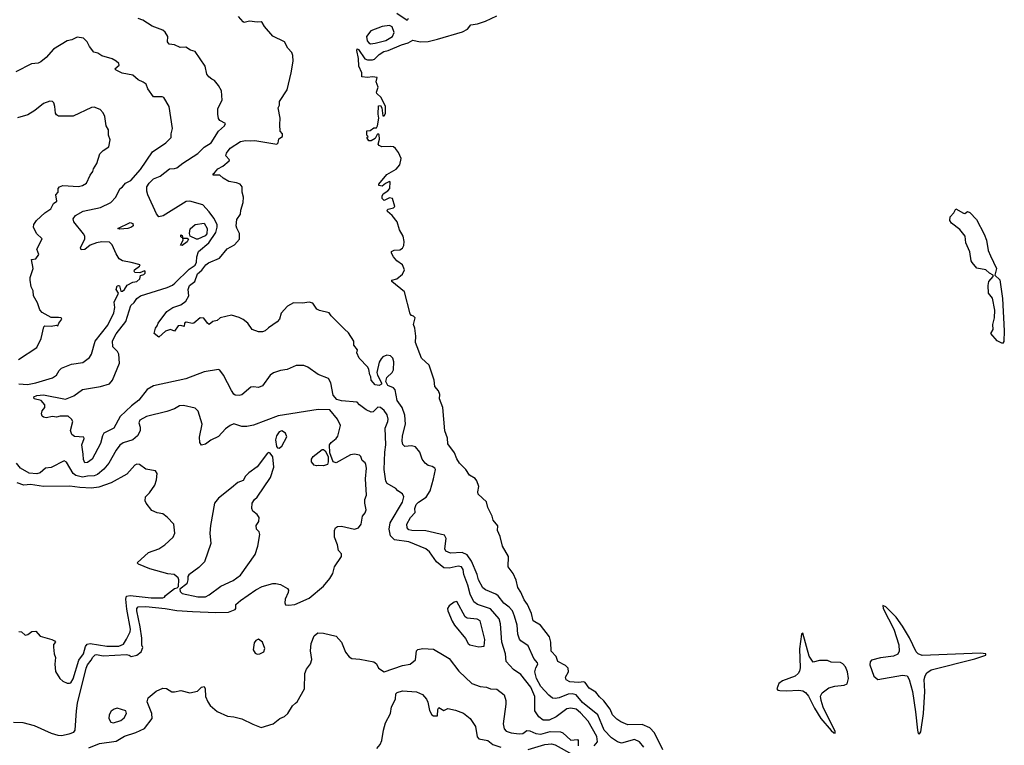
# Model space of a CAD drawing. Extents: x 1966327 to 2147849, y 395140 to 552178.
# Tile 133 of 256: x 2032782 to 2040380, y 457989 to 463585. Entities that reach past the tile are written whole.
import ezdxf

# ---------------------------------------------------------------- set-up
doc = ezdxf.new("R2010")
doc.units = 0

msp = doc.modelspace()

# ---------------------------------------------------------------- linework, layer by layer
at = {"layer": '0CON20XD'}
for points in [[(2033545.4, 461005), (2033535.7, 461025.7), (2033501.3, 461061.3), (2033497.9, 461107.9), (2033525, 461162.3), (2033601.8, 461258.2), (2033639.4, 461380.6), (2033665.9, 461404.1), (2033685.6, 461435), (2033715, 461455.4), (2033920.5, 461519.5), (2033961.9, 461538.1), (2033978, 461552), (2034090.1, 461659.9), (2034135, 461691.5), (2034145.8, 461715), (2034147.9, 461755), (2034162.4, 461797.6), (2034240, 461865), (2034295, 461943.8), (2034305.5, 461985), (2034304.4, 462005), (2034280.8, 462055), (2034245, 462103.8), (2034195, 462155.8), (2034095.3, 462185.3), (2034065, 462182.9), (2033887.6, 462072.4), (2033855, 462064), (2033837.3, 462087.3), (2033771.2, 462235), (2033762.7, 462262.7), (2033761.9, 462295), (2033781.2, 462325), (2033815, 462358.2), (2033865, 462377.5), (2033936.7, 462435), (2033975, 462436.2), (2033995, 462443.1), (2034040.9, 462479.1), (2034157.3, 462552.7), (2034205, 462602.5), (2034258, 462635), (2034315.7, 462725), (2034362.5, 462765), (2034368.8, 462785), (2034325, 462807.1), (2034315, 462823.8), (2034311.1, 462855), (2034311.4, 462898.6), (2034342.9, 462965), (2034338.8, 463035), (2034315, 463078), (2034284.5, 463114.5), (2034265.5, 463125.5), (2034240, 463145), (2034226, 463165), (2034212, 463225), (2034135, 463338.8), (2034099.3, 463349.3), (2034062.7, 463372.7), (2034019.2, 463369.2), (2033975, 463390.9), (2033935, 463395.8), (2033923.1, 463415), (2033925.5, 463455.5), (2033905, 463487.5), (2033885, 463502.9), (2033805, 463535.8), (2033731.4, 463581.4), (2033695, 463593.5)], [(2037597.6, 457975), (2037565, 458016.2), (2037525, 458032.4), (2037425, 458006.4), (2037395, 458015.9), (2037347.7, 458047.7), (2037292.1, 458105), (2037243.5, 458223.5), (2037125, 458319.1), (2037075, 458377.1), (2037045, 458384.7), (2037015, 458383.2), (2036945, 458354.1), (2036915, 458348.9), (2036893.4, 458353.4), (2036865, 458374.4), (2036803.1, 458443.1), (2036769.4, 458505), (2036757.8, 458555), (2036764.6, 458585.4), (2036780.6, 458615), (2036778.1, 458625), (2036748.7, 458658.7), (2036704.5, 458755), (2036647.8, 458795), (2036638, 458808), (2036626.9, 458845), (2036620.8, 458915), (2036600.8, 458985), (2036585.4, 459025.4), (2036559.6, 459055), (2036517.5, 459085), (2036475, 459140.6), (2036455.4, 459155.4), (2036375, 459186.7), (2036355, 459204.3), (2036322, 459265), (2036311.5, 459305), (2036268.1, 459408.1), (2036235, 459458.8), (2036195, 459476.9), (2036105, 459470.9), (2036070.6, 459485), (2036063.3, 459505), (2036072.7, 459582.7), (2036060.5, 459610.5), (2035915, 459644), (2035806.7, 459645), (2035785, 459651.8), (2035771.1, 459665), (2035768.2, 459695), (2035796.5, 459745), (2035832.5, 459785), (2035830.8, 459815), (2035842.2, 459845), (2035860, 459865), (2035917.1, 459902.9), (2035948.7, 459951.3), (2035976, 460045), (2035990.8, 460115), (2035985.5, 460125), (2035965, 460139.3), (2035935, 460145.5), (2035910, 460165), (2035886.6, 460196.6), (2035869.1, 460249.1), (2035835, 460289.4), (2035805, 460298.2), (2035755, 460292.9), (2035738.8, 460308.8), (2035732, 460335), (2035735.2, 460374.8), (2035757.6, 460465), (2035753.3, 460535), (2035733, 460593), (2035695, 460647.5), (2035680, 460730), (2035665, 460744.5), (2035623.8, 460763.8), (2035606, 460795), (2035614, 460825), (2035655, 460864), (2035665.6, 460885), (2035670, 460945), (2035660, 460975), (2035642.7, 460992.7), (2035615, 460998.8), (2035584.2, 460985.8), (2035570, 460970), (2035556.4, 460943.6), (2035538, 460865), (2035542.3, 460842.3), (2035572.5, 460785), (2035572.5, 460775), (2035555, 460763.3), (2035525, 460770), (2035493.3, 460805), (2035491.7, 460831.7), (2035482.5, 460845), (2035477, 460887), (2035467.5, 460905), (2035402.5, 460975), (2035382.5, 461015), (2035387.5, 461037.5), (2035360, 461075), (2035360, 461105), (2035319.3, 461169.3), (2035287, 461197), (2035185, 461300), (2035170, 461325), (2035095, 461342.5), (2035075, 461352.5), (2035045, 461397.5), (2035015, 461406), (2034965, 461399.4), (2034895, 461400), (2034848.8, 461375), (2034799.1, 461320.9), (2034785.6, 461275), (2034767.8, 461255), (2034700.7, 461209.3), (2034675, 461184.4), (2034655, 461177.1), (2034625, 461178), (2034575, 461196.7), (2034541.2, 461245), (2034505, 461273.8), (2034475, 461288.8), (2034415, 461306), (2034327.5, 461285), (2034305.5, 461264.5), (2034272.1, 461257.9), (2034245, 461234.3), (2034230, 461245), (2034202.3, 461282.3), (2034175, 461285.8), (2034125, 461244), (2034115, 461240.8), (2034067.1, 461252.9), (2034054, 461245), (2034051.7, 461218.3), (2034025, 461227.5), (2034005, 461224), (2033975, 461183.3), (2033945, 461194.3), (2033906.4, 461183.6), (2033855, 461137.5), (2033820, 461165), (2033830, 461205), (2033843.3, 461225), (2033851.2, 461245), (2033917.5, 461335), (2033962.5, 461365), (2034024.7, 461385.3), (2034063.1, 461415), (2034087.1, 461455), (2034081.8, 461505), (2034091.9, 461535), (2034133.9, 461566.1), (2034152.5, 461625), (2034187.3, 461652.7), (2034218, 461695), (2034239.3, 461710.7), (2034323.3, 461745), (2034382.4, 461817.6), (2034440.5, 461849.5), (2034477.6, 461892.4), (2034478.5, 461935), (2034456, 461976), (2034452, 461995), (2034457.3, 462042.7), (2034486.2, 462085), (2034487.3, 462115), (2034505.5, 462175), (2034507.8, 462215), (2034498.2, 462255), (2034498.9, 462295), (2034484, 462315), (2034455, 462326.6), (2034395, 462337.6), (2034352.1, 462362.1), (2034325, 462385.7), (2034274.6, 462384.6), (2034274, 462395), (2034285.7, 462404.3), (2034310, 462435), (2034348, 462455), (2034397.5, 462495), (2034400, 462505), (2034373.1, 462535), (2034378.2, 462555), (2034405.5, 462595), (2034484.4, 462645), (2034525, 462653.9), (2034565, 462649.3), (2034595, 462653.2), (2034765, 462624.2), (2034775.9, 462634.1), (2034782.5, 462665), (2034810, 462685), (2034810, 462705), (2034792.5, 462725), (2034788, 462775), (2034792.5, 462825), (2034777.5, 462905), (2034785.6, 462925), (2034785.8, 462955), (2034846.4, 463043.7), (2034877.7, 463175), (2034891.1, 463265), (2034889.7, 463309.7), (2034882.1, 463332.1), (2034851.9, 463365), (2034824, 463415), (2034735, 463456.9), (2034671.5, 463531.5), (2034653, 463563), (2034645, 463568), (2034615, 463566), (2034555, 463574), (2034515, 463563.8), (2034505, 463568.8), (2034468.9, 463608.9)], [(2037744.3, 457955), (2037679.5, 458085), (2037643.8, 458123.8), (2037585, 458148.1), (2037475, 458147.2), (2037419.6, 458169.6), (2037390.7, 458189.3), (2037357.3, 458225), (2037337.7, 458267.7), (2037290.7, 458330.7), (2037255, 458362.5), (2037227.4, 458397.4), (2037175, 458430), (2037145, 458472.2), (2037135, 458477.9), (2037095, 458472.5), (2037027.6, 458477.6), (2036998.5, 458495), (2036993.6, 458515), (2037015.8, 458555), (2037013.3, 458585), (2036993.2, 458603.2), (2036935.5, 458635), (2036922.5, 458672.5), (2036882.5, 458715), (2036881.1, 458785), (2036870.6, 458825), (2036800, 458915), (2036745, 458950), (2036730, 459005), (2036699.4, 459075), (2036675, 459110.8), (2036650.2, 459170.3), (2036625.4, 459205), (2036611.7, 459261.7), (2036590.4, 459315), (2036550, 459365), (2036553.8, 459445), (2036506.2, 459525), (2036488.8, 459598.8), (2036468.8, 459645), (2036470.5, 459680.5), (2036435.8, 459725), (2036428.6, 459755), (2036395, 459822), (2036385, 459866.7), (2036320, 459925), (2036317, 459943), (2036324.2, 459985.8), (2036308.3, 460028.3), (2036295.4, 460045.4), (2036253.1, 460073.1), (2036225.3, 460115.3), (2036176, 460165), (2036155, 460197.5), (2036136.2, 460245), (2036086.2, 460315), (2036083.3, 460356.7), (2036061.2, 460415), (2036047, 460593), (2036021.7, 460661.7), (2036023.3, 460695), (2036012.3, 460722.3), (2035986.2, 460755), (2035980, 460805), (2035941.7, 460921.7), (2035882.5, 460975), (2035835.6, 461095), (2035839.4, 461145), (2035830.8, 461205), (2035820, 461235), (2035833.3, 461285), (2035821.7, 461298.3), (2035805, 461303.3), (2035796.1, 461316.1), (2035751.4, 461485), (2035653.3, 461565), (2035652.5, 461575), (2035692.7, 461587.3), (2035735, 461621.2), (2035750.6, 461655), (2035735.8, 461695), (2035691.2, 461725), (2035666.2, 461755), (2035652, 461785), (2035652, 461798), (2035672.3, 461807.7), (2035715, 461810), (2035735, 461822), (2035747.3, 461842.7), (2035749.1, 461875), (2035740.5, 461915), (2035713.3, 461965), (2035695.5, 462025.5), (2035655.3, 462075.3), (2035619.4, 462105), (2035617.1, 462115), (2035625, 462124.2), (2035666.4, 462133.6), (2035676.4, 462143.6), (2035658.8, 462205), (2035635, 462211.4), (2035595, 462189.4), (2035578.1, 462205), (2035578.9, 462225), (2035587.5, 462242.5), (2035622.5, 462265), (2035637.7, 462282.3), (2035640, 462335), (2035635, 462337.5), (2035605, 462322.5), (2035578, 462302), (2035553.3, 462305), (2035553.8, 462315), (2035615, 462390), (2035687.9, 462432.1), (2035715.9, 462464.1), (2035726.7, 462515), (2035705, 462560), (2035681.7, 462591.7), (2035665, 462603.3), (2035643, 462607), (2035575, 462603.3), (2035555, 462613.3), (2035546.7, 462625), (2035557.3, 462662.7), (2035555, 462696.7), (2035545, 462703.3), (2035540, 462700), (2035525, 462667.5), (2035495, 462650), (2035475, 462650), (2035460, 462675), (2035470, 462685), (2035460, 462695), (2035461.7, 462728.3), (2035485, 462730), (2035515, 462750), (2035535, 462750), (2035542.5, 462765), (2035553.8, 462825), (2035548, 462855), (2035550.5, 462919.5), (2035565, 462922.5), (2035575.9, 462905.9), (2035585, 462842.5), (2035595, 462843.3), (2035605, 462860), (2035604, 462915), (2035571.2, 462985), (2035538.8, 463015), (2035536.2, 463025), (2035547.5, 463065), (2035532.5, 463105), (2035540, 463140), (2035505, 463144), (2035465, 463137.8), (2035422.5, 463145), (2035422, 463175), (2035400, 463225), (2035395.5, 463285.5), (2035382.5, 463347.5), (2035385, 463360), (2035395, 463353.8), (2035443.9, 463283.9), (2035465, 463276), (2035504.3, 463275.7), (2035519.1, 463280.9), (2035555, 463316.7), (2035590.7, 463339.3), (2035625, 463347.8), (2035728.3, 463391.7), (2035780, 463405), (2035815, 463426.7), (2035873, 463413), (2035933.1, 463416.9), (2036006.5, 463433.5), (2036198.1, 463491.9), (2036238.6, 463511.4), (2036262.5, 463545), (2036315, 463551.6), (2036376, 463574), (2036464.5, 463615)], [(2035779.2, 463595), (2035771.7, 463578.3), (2035691.8, 463631.8)], [(2035489.3, 463399.3), (2035525, 463403.4), (2035606.2, 463425), (2035659.1, 463455), (2035672, 463485), (2035655, 463530.7), (2035635, 463539.1), (2035578.7, 463531.3), (2035490.6, 463499.4), (2035458.8, 463455), (2035462.4, 463422.4), (2035475.5, 463405.5), (2035489.3, 463399.3)], [(2032775.5, 460775.5), (2032842.2, 460772.2), (2032905.7, 460784.3), (2033035, 460822.5), (2033065, 460844.5), (2033085, 460878.1), (2033105, 460896.5), (2033181.9, 460928.1), (2033269, 460941), (2033320, 460980), (2033335.2, 461004.8), (2033364.1, 461105), (2033461, 461229), (2033507.1, 461325), (2033514.6, 461365), (2033511.2, 461405), (2033542.9, 461475), (2033526.9, 461505), (2033535, 461532), (2033545, 461536), (2033551.1, 461531.1), (2033562, 461492), (2033575, 461491.4), (2033591.4, 461505), (2033612, 461538), (2033655, 461560.8), (2033685, 461565.7), (2033708, 461585), (2033715, 461612.5), (2033740.7, 461619.3), (2033749.5, 461630.5), (2033750, 461645), (2033745, 461646.9), (2033707.7, 461632.3), (2033671.2, 461635), (2033664.4, 461644.4), (2033668.1, 461655), (2033706.7, 461685), (2033710, 461695), (2033642, 461712), (2033575, 461724), (2033550, 461740), (2033525, 461778), (2033495, 461848.1), (2033475, 461869.1), (2033415, 461872.2), (2033375, 461863.8), (2033325.6, 461845), (2033285, 461813.5), (2033255, 461809.4), (2033251.2, 461825), (2033285.4, 461895), (2033283.5, 461915), (2033275, 461933.1), (2033199.5, 462025), (2033195, 462048.8), (2033211.4, 462075), (2033271.4, 462108.6), (2033405, 462136.5), (2033483.9, 462176.1), (2033522.5, 462215), (2033555, 462280.6), (2033575.8, 462295), (2033597.1, 462325), (2033638.9, 462345), (2033715, 462430.6), (2033807.1, 462565), (2033908.6, 462635), (2033951.2, 462675), (2033951.2, 462705), (2033961.2, 462745), (2033933.8, 462915), (2033893.3, 462985), (2033880.5, 462990.5), (2033815, 462990.9), (2033771.1, 463051.1), (2033756.3, 463086.3), (2033735, 463103.3), (2033695, 463120), (2033655, 463158), (2033572.7, 463172.7), (2033526.2, 463195), (2033516.7, 463205), (2033548, 463235), (2033545.6, 463245.6), (2033526.7, 463265), (2033495, 463283.8), (2033415, 463306), (2033385, 463326.2), (2033353.7, 463333.7), (2033319.1, 463379.2), (2033303.5, 463415), (2033275, 463441.9), (2033225, 463450.6), (2033185, 463430.6), (2033147.4, 463422.6), (2033043, 463357), (2032985, 463292.9), (2032945, 463258.6), (2032925, 463250.6), (2032872.5, 463245), (2032751.7, 463181.7)], [(2032772.5, 460965), (2032913, 461057), (2032947.1, 461125), (2032967.5, 461215), (2032976.7, 461223.3), (2033025, 461220), (2033065, 461230), (2033077, 461223), (2033082.5, 461245), (2033106.2, 461275), (2033102.5, 461285), (2033082.2, 461287.8), (2033025, 461286.9), (2032955, 461326.4), (2032938, 461348), (2032920, 461400), (2032888.1, 461455), (2032884.6, 461494.6), (2032870, 461525), (2032861.5, 461575), (2032862.4, 461597.6), (2032884.3, 461665), (2032873.3, 461735), (2032905, 461740), (2032930, 461775), (2032914, 461815), (2032953.8, 461895), (2032912, 461935), (2032888.8, 461985), (2032890, 462005), (2032912, 462035), (2032974.5, 462095.5), (2033022, 462125), (2033042.9, 462167.1), (2033068, 462185), (2033060, 462235), (2033077.5, 462255), (2033078.3, 462281.7), (2033090, 462295), (2033115, 462306), (2033235, 462297.8), (2033265, 462305.6), (2033298, 462325), (2033325, 462386.2), (2033346.7, 462413.3), (2033352, 462435), (2033377.5, 462475), (2033399.3, 462550.7), (2033426.2, 462575), (2033468.6, 462605), (2033479.1, 462659.1), (2033467.5, 462695), (2033466.2, 462735), (2033450, 462765), (2033437.4, 462837.4), (2033425, 462866), (2033402.7, 462892.7), (2033355, 462910), (2033335, 462907.5), (2033195, 462840.8), (2033081.7, 462841.7), (2033065, 462850), (2033056.7, 462865), (2033054, 462915), (2033045, 462942.5), (2033033.9, 462953.9), (2033015, 462956), (2032965, 462937.5), (2032898.8, 462885), (2032845, 462851.9), (2032765, 462828.5)], [(2040365, 461086.9), (2040325, 461107.5), (2040276.7, 461165), (2040293.3, 461195), (2040290.4, 461235), (2040305.2, 461284.8), (2040306.9, 461345), (2040288.2, 461438.2), (2040258.1, 461475), (2040254.3, 461535), (2040260, 461565), (2040294.2, 461605), (2040293.8, 461615), (2040265, 461629.4), (2040236.8, 461656.8), (2040167.9, 461667.9), (2040131.5, 461711.5), (2040123.9, 461726.1), (2040113.3, 461795), (2040083.8, 461865), (2040076.7, 461915), (2040035.9, 461965.9), (2039972.5, 462015), (2039960, 462035), (2039963.3, 462065), (2039990, 462095), (2040005, 462126.7), (2040065, 462092.5), (2040075, 462090), (2040095, 462106.7), (2040115, 462096.7), (2040165, 462044.3), (2040225, 461931.4), (2040241.5, 461885), (2040254.3, 461804.3), (2040274.3, 461764.3), (2040320.4, 461665), (2040308.1, 461615), (2040345, 461579.2), (2040365, 461433.3), (2040380, 461185), (2040376.2, 461103.8), (2040365, 461086.9)], [(2033555, 461968.9), (2033538, 461975), (2033635, 462021.9), (2033653.6, 462013.6), (2033658.5, 461995), (2033645, 461983.7), (2033615, 461973.3), (2033555, 461968.9)], [(2034145, 461892.5), (2034095.9, 461915.9), (2034091.1, 461935), (2034097.8, 461972.2), (2034135, 462005.2), (2034205, 462014.6), (2034228.3, 461975), (2034226.4, 461933.6), (2034212.4, 461917.6), (2034155, 461893.1), (2034145, 461892.5)], [(2034035, 461843.8), (2034023.3, 461845), (2034042.5, 461885), (2034040, 461900), (2034025, 461910), (2034025, 461926.2), (2034035, 461920), (2034040, 461900), (2034075, 461900), (2034083, 461893), (2034075, 461871.2), (2034035, 461843.8)], [(2037214.1, 457985.9), (2037240.8, 458015), (2037235.7, 458055.7), (2037167.8, 458175), (2037109.3, 458239.3), (2037075, 458267.9), (2037035, 458274.3), (2037005, 458270.8), (2036922, 458208), (2036868.1, 458181.9), (2036822.3, 458182.3), (2036787.9, 458207.9), (2036757.3, 458255), (2036756.4, 458365), (2036725, 458437.9), (2036647.8, 458535), (2036592.6, 458572.6), (2036535.6, 458635), (2036530.9, 458695), (2036503.2, 458783.2), (2036491.6, 458925), (2036482.5, 458965), (2036415, 459041.9), (2036315.6, 459075.6), (2036286.3, 459096.3), (2036257.8, 459155), (2036240.7, 459225), (2036209.7, 459305), (2036203.9, 459345), (2036192.1, 459365), (2036165, 459371), (2036095, 459353.9), (2036055, 459357.9), (2035997.4, 459405), (2035945, 459480.7), (2035915, 459503.3), (2035785, 459556.8), (2035674.4, 459574.4), (2035643.4, 459603.4), (2035631.6, 459655), (2035640.8, 459705), (2035735, 459864), (2035745.6, 459905), (2035735, 459927.1), (2035700.9, 459950.9), (2035685, 459970), (2035617.7, 460007.7), (2035607.5, 460025), (2035594.6, 460115.4), (2035598.9, 460248.9), (2035606.3, 460306.3), (2035600.9, 460435), (2035622, 460485), (2035624.1, 460505), (2035617.3, 460537.2), (2035595, 460570), (2035565, 460594), (2035545, 460597.5), (2035508.8, 460561.2), (2035495, 460556.7), (2035455, 460576.2), (2035404, 460614), (2035385.2, 460635.2), (2035265, 460644.2), (2035227.8, 460655), (2035199.4, 460689.4), (2035182.9, 460785), (2035165, 460818.6), (2035085, 460849.5), (2035005, 460904.4), (2034975, 460917.5), (2034915, 460917.8), (2034845, 460887.8), (2034795, 460879.4), (2034739.7, 460860.3), (2034715.7, 460844.3), (2034655, 460760), (2034625, 460749.2), (2034585, 460754), (2034565, 460750), (2034495, 460691.2), (2034476.4, 460686.4), (2034445, 460688.8), (2034435, 460698), (2034415, 460725.6), (2034355, 460842.3), (2034325, 460881.4), (2034315, 460885.8), (2034205, 460868.6), (2034063.3, 460815), (2033815, 460761.8), (2033765, 460732.9), (2033700, 460650), (2033645, 460607.5), (2033557.5, 460525), (2033507.3, 460435), (2033431.9, 460395), (2033420.4, 460375), (2033405, 460315.7), (2033340.6, 460195), (2033305, 460169.2), (2033285, 460166), (2033275, 460192.5), (2033270.4, 460235), (2033260, 460305), (2033278.6, 460355), (2033275.8, 460365), (2033205, 460370.7), (2033183.8, 460385), (2033173.8, 460416.2), (2033191.4, 460485), (2033182.5, 460505), (2033155, 460526.2), (2033095, 460525.9), (2033065, 460519.5), (2033035, 460524.6), (2032985, 460513.9), (2032965, 460519.7), (2032955, 460526.2), (2032948.7, 460545), (2032955, 460567.3), (2032974.6, 460595), (2032975.7, 460615.7), (2032947.2, 460647.2), (2032892, 460662), (2032890.8, 460675), (2032915, 460687.5), (2032965, 460690.6), (2033135, 460658.9), (2033200, 460685), (2033266.8, 460733.2), (2033403.9, 460756.1), (2033473.6, 460776.3), (2033498.8, 460805), (2033551.2, 460935), (2033545.4, 461005)], [(2032735, 458168.5), (2032805.5, 458164.5), (2032892.7, 458142.7), (2033025, 458083.6), (2033075, 458067.9), (2033105, 458065.6), (2033163.3, 458076.7), (2033199.5, 458090.5), (2033210.9, 458105), (2033219.5, 458255), (2033228.7, 458315), (2033295, 458582.5), (2033305, 458608.8), (2033332.5, 458645), (2033345, 458667.5), (2033365, 458687.5), (2033375, 458690), (2033425, 458678.8), (2033605, 458689.2), (2033627.5, 458685), (2033643, 458673), (2033685, 458684.3), (2033719.2, 458710.8), (2033733, 458743), (2033725, 458760), (2033724.4, 458815), (2033711.8, 458901.8), (2033686, 459025), (2033686.2, 459045), (2033695, 459055.7), (2033755, 459058.5), (2033905, 459044.5), (2033995, 459029.1), (2034115, 459021.1), (2034295, 459013.2), (2034393.8, 459016.2), (2034443.8, 459035), (2034450, 459045), (2034449.4, 459075), (2034484.3, 459105.7), (2034605, 459189.1), (2034652.5, 459212.5), (2034733.8, 459236.2), (2034757.2, 459237.2), (2034795, 459230), (2034848.8, 459198.8), (2034855.8, 459185.8), (2034852.7, 459167.3), (2034831.2, 459115), (2034827, 459087), (2034833, 459073), (2034855, 459070), (2034905, 459075.8), (2035016.6, 459123.4), (2035125, 459216), (2035175.7, 459275), (2035198, 459315), (2035210.8, 459365), (2035265.9, 459445.9), (2035266.2, 459465), (2035240.8, 459490.8), (2035234.2, 459535), (2035210.8, 459595), (2035212, 459645), (2035218.8, 459665), (2035235, 459676), (2035265, 459678.6), (2035366.4, 459656.4), (2035395, 459666.2), (2035416, 459695), (2035426.7, 459755), (2035447.7, 459782.3), (2035454.1, 459805.9), (2035445.7, 459855.7), (2035445.5, 459885), (2035458.6, 459918.6), (2035450.4, 460045), (2035457.9, 460125), (2035452.7, 460155), (2035447.3, 460167.3), (2035425.6, 460185), (2035415.4, 460215.4), (2035405, 460225.7), (2035365, 460234.2), (2035335, 460229.2), (2035225, 460166.2), (2035201.2, 460175), (2035173.9, 460243.9), (2035173.1, 460305), (2035184.2, 460325), (2035224.6, 460355.4), (2035237.6, 460372.4), (2035256.9, 460455), (2035234.5, 460504.5), (2035175, 460576.2), (2035085, 460578.5), (2034775, 460528.9), (2034585, 460458), (2034535, 460447.5), (2034495, 460447.1), (2034435, 460468.8), (2034405, 460456), (2034370.7, 460429.3), (2034315, 460371.2), (2034257.7, 460342.3), (2034215, 460310), (2034183.9, 460303.9), (2034171.2, 460325), (2034168.8, 460365), (2034189.2, 460465), (2034160, 460565), (2034135, 460590), (2034045, 460608.6), (2034015, 460607.5), (2033975, 460584.3), (2033917.4, 460562.6), (2033760, 460525), (2033708.8, 460495), (2033701.4, 460475), (2033711.3, 460441.3), (2033711.5, 460415), (2033691.1, 460375), (2033654.7, 460345.3), (2033579.8, 460320.2), (2033555.3, 460304.7), (2033525, 460265.8), (2033469.5, 460165), (2033431.2, 460118.8), (2033382.5, 460077.5), (2033355, 460067.2), (2033305, 460065.7), (2033265, 460056.2), (2033215, 460070.5), (2033193.3, 460085)], [(2034785, 460281.2), (2034803.3, 460295), (2034843, 460367), (2034833.8, 460395), (2034805, 460413.8), (2034784.2, 460405.8), (2034764.4, 460375.6), (2034755.8, 460345), (2034762.3, 460292.3), (2034772.3, 460282.3), (2034785, 460281.2)], [(2034215, 459134.7), (2034245, 459149.4), (2034334.6, 459215.4), (2034429.3, 459260.7), (2034485, 459301.4), (2034598.9, 459461.1), (2034619.4, 459525), (2034635.6, 459615), (2034628.6, 459635), (2034608.8, 459655), (2034606.1, 459683.9), (2034626, 459715), (2034628.8, 459745), (2034615, 459770), (2034580, 459795), (2034573.8, 459815), (2034576.2, 459855), (2034593.3, 459885), (2034615, 459903.3), (2034716.2, 460055), (2034742, 460135), (2034733.9, 460213.9), (2034715, 460242.5), (2034705, 460246.7), (2034695, 460242.5), (2034615, 460136.7), (2034548.8, 460091.2), (2034524.4, 460065.6), (2034505, 460030), (2034465, 460015.8), (2034416.2, 459975), (2034315, 459895.8), (2034285.8, 459855), (2034253.3, 459685), (2034248.9, 459625), (2034255.8, 459545), (2034207.5, 459405), (2034165, 459360), (2034087, 459303), (2034078.3, 459291.7), (2034080, 459265), (2034072.5, 459235), (2034017, 459193), (2034018.8, 459175), (2034035, 459160), (2034155.2, 459134.7), (2034215, 459134.7)], [(2035073, 460143), (2035055, 460150), (2035032.5, 460175), (2035032.5, 460195), (2035047.5, 460215), (2035115, 460271.2), (2035125, 460271.2), (2035138.8, 460258.8), (2035161.2, 460215), (2035162, 460175), (2035156.2, 460155), (2035125, 460143.3), (2035085, 460147.5), (2035073, 460143)], [(2033193.3, 460085), (2033141.7, 460171.7), (2033125, 460181.9), (2033025, 460130), (2032981.2, 460125), (2032939.1, 460090.8), (2032915, 460082.4), (2032855, 460087.9), (2032786.5, 460125), (2032756.1, 460165)], [(2032775, 458865.3), (2032795, 458863.5), (2032825, 458837.1), (2032845, 458842.5), (2032875, 458866), (2032905, 458868.8), (2032939.4, 458829.4), (2033030, 458805), (2033050, 458795), (2033056.7, 458785), (2033043.3, 458765), (2033043.3, 458745), (2033046.7, 458695), (2033057.5, 458665), (2033052.5, 458615), (2033058.3, 458558.3), (2033092.5, 458505), (2033113.6, 458483.6), (2033148.3, 458468.3), (2033165, 458467.5), (2033175, 458470), (2033195, 458502.5), (2033237.3, 458645), (2033274.8, 458695), (2033289.4, 458750.6), (2033301.5, 458768.5), (2033325, 458774.8), (2033455, 458754.6), (2033545.4, 458754.6), (2033582.1, 458767.9), (2033605, 458806.2), (2033632.9, 458865), (2033635.9, 458884.1), (2033607.9, 459037.9), (2033599.8, 459115), (2033605, 459138.5), (2033635, 459144.8), (2033795, 459125.3), (2033885, 459126.2), (2033898.3, 459131.7), (2033907.5, 459145), (2033975, 459197.5), (2033997.5, 459202.5), (2034007.5, 459212.5), (2034010, 459265), (2034005, 459280), (2033972.5, 459305), (2033925, 459311.2), (2033785, 459348.6), (2033697.5, 459385), (2033687.5, 459395), (2033776.2, 459475), (2033855.3, 459504.7), (2033901.9, 459535), (2033965.8, 459595), (2033980, 459625), (2033970, 459695), (2033919.3, 459749.3), (2033885, 459773.3), (2033841.2, 459781.2), (2033800.9, 459800.9), (2033758.1, 459855), (2033750.8, 459875), (2033751.2, 459905), (2033784.3, 459935), (2033824, 459995), (2033837.5, 460035), (2033843.3, 460085), (2033830, 460105), (2033755, 460118.8), (2033705, 460154), (2033685, 460155.7), (2033671.1, 460148.9), (2033609.4, 460080.6), (2033486.4, 460013.7), (2033391.7, 459978.3), (2033335, 459972), (2033245, 459976.2), (2033167.9, 459987.9), (2032964.5, 459985.5), (2032865, 460000), (2032813.9, 459993.9), (2032762.3, 460012.3)], [(2036325, 458747.1), (2036365, 458754.5), (2036371.5, 458805), (2036335, 458948.8), (2036311.1, 458961.1), (2036235, 458970.6), (2036219.5, 458979.5), (2036155, 459096.7), (2036135, 459093.8), (2036095, 459064), (2036083.3, 459045), (2036085.6, 459025), (2036119.2, 458945), (2036135.8, 458915), (2036221.7, 458811.7), (2036242.2, 458775), (2036255, 458764.7), (2036325, 458747.1)], [(2039725, 458076.7), (2039735, 458093.3), (2039756.8, 458235), (2039767.3, 458405), (2039762.8, 458497.2), (2039768.9, 458525), (2039782, 458548), (2039815, 458571.6), (2040152.5, 458655), (2040236.7, 458685), (2040236.7, 458695), (2040195, 458700), (2039745, 458681.7), (2039715, 458694.6), (2039700.2, 458710.2), (2039648.3, 458818.3), (2039595, 458908), (2039545, 458976.1), (2039465, 459056.5), (2039442, 459068), (2039444.4, 459045), (2039526.6, 458885), (2039565, 458763.3), (2039569.5, 458715), (2039557.1, 458692.9), (2039523.8, 458676.2), (2039425, 458663.8), (2039355, 458645.3), (2039345, 458633.5), (2039341.8, 458608.2), (2039373.3, 458523.3), (2039405, 458497.3), (2039595, 458529.7), (2039631.3, 458525), (2039646, 458496), (2039672.1, 458405), (2039693.8, 458246.2), (2039709.5, 458105), (2039715, 458080), (2039725, 458076.7)], [(2033315, 457968.3), (2033396.7, 458003.3), (2033525, 458021.9), (2033590.4, 458059.6), (2033678, 458088), (2033745, 458118.6), (2033804.6, 458195), (2033802.4, 458235), (2033766, 458324), (2033772.6, 458355), (2033835, 458407.6), (2033885, 458428.3), (2033915, 458426.5), (2033955, 458402.5), (2033975, 458400), (2034025, 458410.9), (2034095, 458392.5), (2034152.5, 458407.5), (2034185, 458437.1), (2034205, 458441.2), (2034213.8, 458425), (2034215.8, 458365), (2034233.6, 458323.6), (2034251.2, 458295), (2034305, 458248.8), (2034385, 458212.5), (2034435, 458209.2), (2034495, 458194.2), (2034580.9, 458150.9), (2034645, 458127.3), (2034738.8, 458155), (2034790, 458195), (2034825, 458212), (2034850, 458235), (2034886.1, 458293.9), (2034910, 458315), (2034922.5, 458325), (2034978.8, 458425), (2034981.7, 458541.7), (2034994.2, 458575), (2035025, 458616.7), (2035035, 458650), (2035026.6, 458716.6), (2035030.6, 458775), (2035055, 458834), (2035083.3, 458855), (2035125, 458854.5), (2035225, 458830.5), (2035265, 458784.3), (2035295, 458706.2), (2035325, 458670), (2035345, 458658), (2035406.4, 458653.6), (2035515, 458632), (2035535, 458616.7), (2035550.8, 458585), (2035595, 458555.6), (2035735, 458603.8), (2035795, 458614.4), (2035835, 458648.6), (2035843.2, 458716.8), (2035855, 458728.5), (2035893.8, 458736.2), (2035975, 458730.3), (2036058, 458682), (2036095, 458658.1), (2036171.4, 458561.4), (2036271.4, 458465), (2036335, 458443.6), (2036385, 458437.1), (2036415, 458424.3), (2036465, 458422.9), (2036519.3, 458379.3), (2036534.2, 458335), (2036534.2, 458305.8), (2036512.2, 458155), (2036519.5, 458115), (2036535, 458097.9), (2036575, 458083.9), (2036635, 458076.8), (2036665, 458080.4), (2036695, 458102.5), (2036719.2, 458099.2), (2036765, 458079.7), (2036804.1, 458075.9), (2036875, 458094.8), (2036955, 458093.3), (2036974.1, 458084.1), (2037035, 458028.9), (2037085, 458033.3), (2037091.2, 458025), (2037090.4, 457985)], [(2034615, 458691.4), (2034635, 458693.3), (2034665, 458710), (2034673.3, 458735), (2034654.3, 458784.3), (2034625, 458806.2), (2034605, 458796.7), (2034592.1, 458777.9), (2034582.9, 458725), (2034598.8, 458698.8), (2034615, 458691.4)], [(2039075, 458082.5), (2039073.8, 458095), (2038982.7, 458282.7), (2038966.1, 458335), (2038962.7, 458367.3), (2038975, 458393.3), (2039025, 458432.9), (2039073.3, 458445), (2039145, 458451.8), (2039167.3, 458462.7), (2039177, 458505), (2039171.1, 458555), (2039155, 458594.7), (2039135, 458616.2), (2039115, 458628), (2039045, 458630), (2039015, 458642.5), (2038955, 458642.5), (2038905, 458630), (2038875, 458676.2), (2038825, 458853.3), (2038815, 458846.7), (2038798.4, 458731.6), (2038804.6, 458585.4), (2038799.6, 458560.4), (2038788.1, 458541.9), (2038765, 458523), (2038669.2, 458485), (2038638.8, 458465), (2038623.3, 458425), (2038632.5, 458415), (2038647.3, 458412.7), (2038699.1, 458409.1), (2038795, 458414.4), (2038825, 458408.3), (2038846.1, 458396.1), (2038869.1, 458369.1), (2038914.6, 458275), (2038965, 458194.8), (2039045, 458103.3), (2039065, 458084.3), (2039075, 458082.5)], [(2035537.5, 457965), (2035562.2, 457995), (2035575.9, 458025), (2035588.6, 458105), (2035605, 458163.3), (2035643.3, 458235), (2035650, 458285), (2035680.8, 458345), (2035684.4, 458385.6), (2035694.3, 458395.7), (2035735, 458408.8), (2035845, 458402), (2035890.5, 458380.5), (2035922, 458345), (2035932.3, 458322.3), (2035945, 458257.5), (2035963.3, 458225), (2035975, 458216.7), (2036006.2, 458215), (2036008.8, 458265), (2036015, 458280), (2036055, 458257.5), (2036085, 458273.3), (2036145, 458260.8), (2036207.6, 458237.6), (2036258, 458195), (2036298.9, 458135), (2036312.9, 458055), (2036325, 458039.2), (2036395, 458025.4), (2036432.9, 457995), (2036495, 457975.3)], [(2033505, 458162.8), (2033560.9, 458179.1), (2033588.8, 458201.2), (2033605.4, 458235), (2033599.4, 458255), (2033535, 458274.8), (2033511.3, 458268.7), (2033487.9, 458252.1), (2033471, 458225), (2033469.4, 458195), (2033485, 458167.3), (2033505, 458162.8)], [(2036705, 457955.3), (2036835, 457995.3), (2036885, 457999.2), (2036915, 457992.7), (2037047.9, 457917.9)]]:
    msp.add_lwpolyline(points, dxfattribs=at)

doc.saveas('drawing.dxf')
